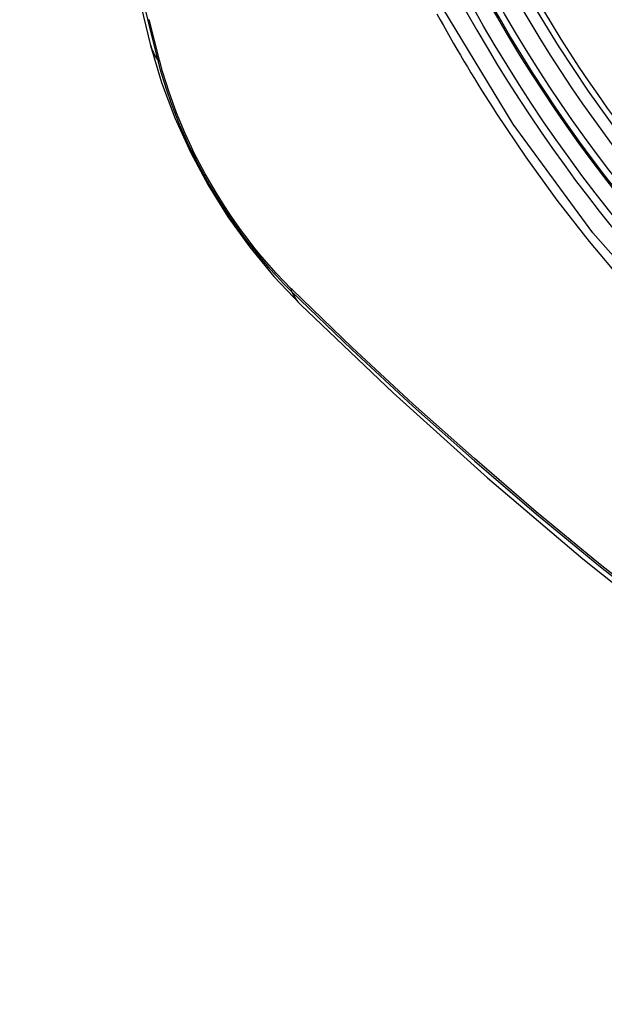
# Model space of a CAD drawing. Header units: inches. Extents: x 25 to 686, y 75 to 315.
# Tile 176 of 256: x 585.135 to 585.361, y 296.19 to 296.571. Entities that reach past the tile are written whole.
import ezdxf

# ---------------------------------------------------------------- set-up
doc = ezdxf.new("R2010")
doc.units = ezdxf.units.IN
doc.header["$MEASUREMENT"] = 0
doc.layers.add('Visible Edges(ANSI)', color=7, linetype='Continuous', lineweight=25)
doc.layers.add('Visible Tangent Edges(ANSI)', color=7, linetype='Continuous', lineweight=25)

msp = doc.modelspace()

# ---------------------------------------------------------------- linework, layer by layer
at = {"layer": 'Visible Edges(ANSI)', "flags": 128}
for points in [[(585.18902, 297.26799), (585.17618, 297.22993), (585.16512, 297.19075), (585.15582, 297.15051), (585.14826, 297.10929), (585.14242, 297.06715), (585.13827, 297.02415), (585.1358, 296.98036), (585.13498, 296.93583), (585.13579, 296.89064), (585.13822, 296.84483), (585.14224, 296.79847), (585.14784, 296.75164), (585.15498, 296.70439), (585.16367, 296.65679), (585.17386, 296.60891), (585.18553, 296.56083)], [(585.6494, 296.40049), (585.63753, 296.39455), (585.62496, 296.39), (585.6118, 296.38687), (585.59813, 296.38515), (585.58404, 296.38485), (585.5696, 296.38595), (585.5549, 296.3884), (585.53998, 296.39219), (585.52491, 296.39727), (585.50976, 296.40361), (585.49458, 296.41118), (585.47943, 296.41992), (585.46438, 296.4298), (585.44947, 296.44077), (585.43479, 296.45278), (585.42037, 296.46576), (585.40629, 296.47967), (585.39261, 296.49443), (585.37937, 296.50999), (585.36665, 296.52627), (585.3545, 296.5432), (585.34296, 296.5607), (585.33208, 296.57869)], [(585.18553, 296.56083), (585.18977, 296.54653), (585.19491, 296.53281), (585.2009, 296.51961), (585.2077, 296.50689), (585.21532, 296.49464), (585.22376, 296.48285), (585.23307, 296.47154), (585.24333, 296.46072)], [(585.24333, 296.46072), (585.27914, 296.42656), (585.31551, 296.3938), (585.35239, 296.36248), (585.38973, 296.33266), (585.42749, 296.3044), (585.46563, 296.27774), (585.50408, 296.25274), (585.54282, 296.22943), (585.58179, 296.20788), (585.62095, 296.18812), (585.66026, 296.17022), (585.69968, 296.15421), (585.73916, 296.14014), (585.77865, 296.12808), (585.81811, 296.11806), (585.85749, 296.11016)]]:
    msp.add_lwpolyline(points, dxfattribs=at)
at = {"layer": 'Visible Edges(ANSI)'}
msp.add_ellipse((585.48559, 296.66733), major_axis=(0.15748, -0.27276), ratio=0.57735, start_param=2.363977, end_param=7.060801, dxfattribs=at)
msp.add_ellipse((585.48211, 296.66532), major_axis=(0.15994, -0.27703), ratio=0.57735, dxfattribs=at)
at = {"layer": 'Visible Tangent Edges(ANSI)'}
for p, q in [((585.18905, 296.5547), (585.18894, 296.55516)), ((585.24012, 296.4665), (585.23979, 296.46683))]:
    msp.add_line(p, q, dxfattribs=at)
at = {"layer": 'Visible Tangent Edges(ANSI)', "flags": 128}
for points in [[(585.16682, 297.15505), (585.16102, 297.13072), (585.15588, 297.10581), (585.15143, 297.08035), (585.14765, 297.05436), (585.14456, 297.02788), (585.14217, 297.00094), (585.14046, 296.97357), (585.13944, 296.94583), (585.1391, 296.9177), (585.13945, 296.88917), (585.14048, 296.86025), (585.14221, 296.83093), (585.14462, 296.80127), (585.14771, 296.77129), (585.15148, 296.74103), (585.15594, 296.71052), (585.16107, 296.67979), (585.16686, 296.64889), (585.17331, 296.61786), (585.18041, 296.58669), (585.18815, 296.5554)], [(585.71971, 296.61129), (585.72788, 296.56462), (585.73055, 296.52011), (585.72763, 296.47891), (585.71922, 296.44186), (585.70546, 296.40975), (585.68672, 296.38333), (585.66348, 296.36326), (585.63625, 296.35001), (585.60554, 296.34377), (585.57196, 296.34468), (585.53637, 296.35272), (585.49951, 296.36771), (585.46222, 296.38934), (585.42542, 296.41706), (585.38978, 296.45036), (585.35621, 296.48844), (585.32549, 296.53035), (585.29835, 296.57518)], [(585.29601, 296.57306), (585.29728, 296.57076), (585.29856, 296.56847), (585.29985, 296.56617), (585.30115, 296.56389), (585.30246, 296.56161), (585.30378, 296.55933), (585.30511, 296.55706), (585.30645, 296.5548), (585.3078, 296.55254), (585.30916, 296.55029), (585.31053, 296.54804), (585.3119, 296.5458), (585.31329, 296.54357), (585.31469, 296.54134), (585.31609, 296.53912), (585.31751, 296.53691), (585.31893, 296.5347)], [(585.18894, 296.55516), (585.18497, 296.5708)], [(585.18815, 296.5554), (585.18925, 296.55135), (585.19045, 296.54729), (585.19176, 296.54322), (585.19318, 296.53914), (585.19471, 296.53507), (585.19634, 296.53101), (585.19806, 296.52696), (585.19989, 296.52293), (585.20181, 296.51893), (585.20383, 296.51495), (585.20593, 296.51102), (585.20812, 296.50713), (585.2104, 296.50328), (585.21275, 296.49949), (585.21518, 296.49577), (585.21769, 296.4921), (585.22027, 296.48851), (585.22291, 296.48498), (585.22562, 296.48154), (585.22838, 296.47819), (585.2312, 296.47492), (585.23407, 296.47175), (585.23698, 296.46867), (585.23994, 296.4657)], [(585.23979, 296.46683), (585.23689, 296.46976), (585.23404, 296.47279), (585.23124, 296.47591), (585.22848, 296.47912), (585.22578, 296.48241), (585.22314, 296.48579), (585.22056, 296.48924), (585.21805, 296.49276), (585.2156, 296.49635), (585.21322, 296.49999), (585.21092, 296.5037), (585.2087, 296.50746), (585.20655, 296.51126), (585.20449, 296.51511), (585.20252, 296.51899), (585.20064, 296.52291), (585.19885, 296.52685), (585.19715, 296.53081), (585.19555, 296.53478), (585.19404, 296.53877), (585.19264, 296.54276), (585.19134, 296.54675), (585.19014, 296.55073), (585.18905, 296.5547)], [(585.31893, 296.5347), (585.33041, 296.51765), (585.3424, 296.50108), (585.35487, 296.48503), (585.36778, 296.46957)], [(585.23994, 296.4657), (585.26322, 296.4433), (585.28675, 296.42149), (585.31051, 296.4003), (585.33447, 296.37976), (585.3586, 296.3599), (585.38288, 296.34073), (585.40727, 296.32229), (585.43175, 296.3046), (585.45629, 296.28766), (585.48086, 296.27152), (585.50541, 296.25617), (585.52997, 296.24161), (585.55452, 296.22785), (585.57906, 296.21489), (585.60358, 296.20273), (585.62804, 296.1914), (585.65241, 296.18089)], [(585.65152, 296.18218), (585.62723, 296.19262), (585.60284, 296.2039), (585.5784, 296.21601), (585.55392, 296.22893), (585.52944, 296.24265), (585.50494, 296.25717), (585.48044, 296.27249), (585.45594, 296.28862), (585.43145, 296.30553), (585.40702, 296.32321), (585.38269, 296.34164), (585.35847, 296.36079), (585.33439, 296.38064), (585.31049, 296.40116), (585.2868, 296.42233), (585.26334, 296.44411), (585.24012, 296.4665)]]:
    msp.add_lwpolyline(points, dxfattribs=at)
at = {"layer": 'Visible Tangent Edges(ANSI)'}
for centre, major_axis, ratio, start_param, end_param in [((585.4846, 296.66675), (-0.17318, 0.29996), 0.57735, 5.05527, 10.652693), ((585.48455, 296.66672), (0.15059, -0.26083), 0.57735, 4.097754, 6.89782), ((585.29991, 296.5903), (-0.11437, -0.02947), 0.354513, 0, 0.141666), ((585.19747, 296.5583), (-0.00953, -0.00245), 0.359305, 0.141946, 0.405653), ((585.24711, 296.47231), (-0.00689, -0.00703), 0.359305, 5.877532, 6.141239), ((585.32604, 296.54503), (-0.08271, -0.08432), 0.354513, 6.141519, 6.283185)]:
    msp.add_ellipse(centre, major_axis=major_axis, ratio=ratio, start_param=start_param, end_param=end_param, dxfattribs=at)
for centre, major_axis in [((585.48519, 296.66709), (-0.17111, 0.29637)), ((585.48222, 296.66538), (0.1627, -0.2818)), ((585.48211, 296.66532), (-0.1621, 0.28076))]:
    msp.add_ellipse(centre, major_axis=major_axis, ratio=0.57735, dxfattribs=at)

doc.saveas('drawing.dxf')
